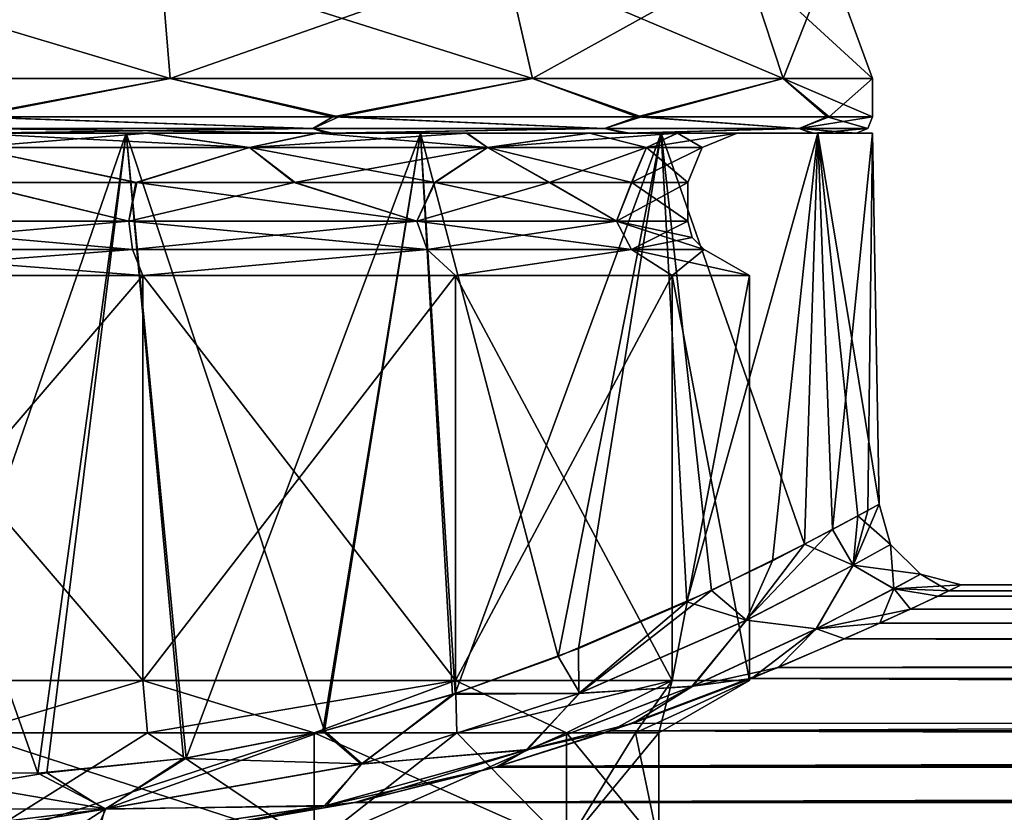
# Model space of a CAD drawing. Header units: metres. Extents: x -150 to 307, y -550 to 84.
# Tile 54 of 256: x -76 to -64, y 20 to 30. Entities that reach past the tile are written whole.
import ezdxf

# ---------------------------------------------------------------- set-up
doc = ezdxf.new("R2010")
doc.units = ezdxf.units.M
doc.layers.add('solid_26006363', color=7, linetype='CONTINUOUS')

msp = doc.modelspace()

# ---------------------------------------------------------------- linework, layer by layer
at = {"layer": 'solid_26006363'}
for points in [[(-74.168533, 30.6, -10.214808), (-74.052269, 29.164444, -10.724207), (-78.947731, 29.164444, -10.724207)], [(-78.831467, 30.6, -10.214808), (-74.168533, 30.6, -10.214808), (-78.947731, 29.164444, -10.724207)], [(-78.831467, 30.6, 10.214808), (-78.947731, 29.164444, 10.724207), (-74.052269, 29.164444, 10.724207)], [(-74.168533, 30.6, 10.214808), (-78.831467, 30.6, 10.214808), (-74.052269, 29.164444, 10.724207)], [(-74.168533, 30.6, -10.214808), (-69.967384, 30.6, -8.191639), (-74.052269, 29.164444, -10.724207)], [(-74.168533, 30.6, 10.214808), (-74.052269, 29.164444, 10.724207), (-69.641609, 29.164444, 8.600146)], [(-69.967384, 30.6, 8.191639), (-74.168533, 30.6, 10.214808), (-69.641609, 29.164444, 8.600146)], [(-69.967384, 30.6, -8.191639), (-69.641609, 29.164444, -8.600146), (-74.052269, 29.164444, -10.724207)], [(-69.967384, 30.6, -8.191639), (-67.060097, 30.6, -4.546017), (-69.641609, 29.164444, -8.600146)], [(-69.967384, 30.6, 8.191639), (-69.641609, 29.164444, 8.600146), (-66.58934, 29.164444, 4.772721)], [(-67.060097, 30.6, 4.546017), (-69.967384, 30.6, 8.191639), (-66.58934, 29.164444, 4.772721)], [(-67.060097, 30.6, -4.546017), (-66.58934, 29.164444, -4.772721), (-69.641609, 29.164444, -8.600146)], [(-67.060097, 30.6, 4.546017), (-65.5, 29.164444), (-66.022499, 30.6)], [(-67.060097, 30.6, 4.546017), (-66.58934, 29.164444, 4.772721), (-65.5, 29.164444)], [(-67.060097, 30.6, -4.546017), (-66.022499, 30.6), (-66.58934, 29.164444, -4.772721)], [(-66.022499, 30.6), (-65.5, 29.164444), (-66.58934, 29.164444, -4.772721)], [(-76.460594, 28.700001, -10.999929), (-78.947731, 29.164444, -10.724207), (-74.052269, 29.164444, -10.724207)], [(-76.539406, 28.700001, 10.999929), (-74.052269, 29.164444, 10.724207), (-78.947731, 29.164444, 10.724207)], [(-76.539406, 28.700001, 10.999929), (-72.070786, 28.700001, 10.068866), (-74.052269, 29.164444, 10.724207)], [(-71.999001, 28.700001, -10.036981), (-76.460594, 28.700001, -10.999929), (-74.052269, 29.164444, -10.724207)], [(-71.999001, 28.700001, -10.036981), (-74.052269, 29.164444, -10.724207), (-69.641609, 29.164444, -8.600146)], [(-72.070786, 28.700001, 10.068866), (-69.641609, 29.164444, 8.600146), (-74.052269, 29.164444, 10.724207)], [(-72.070786, 28.700001, 10.068866), (-68.364281, 28.700001, 7.403387), (-69.641609, 29.164444, 8.600146)], [(-68.311272, 28.700001, -7.344708), (-71.999001, 28.700001, -10.036981), (-69.641609, 29.164444, -8.600146)], [(-68.311272, 28.700001, -7.344708), (-69.641609, 29.164444, -8.600146), (-66.58934, 29.164444, -4.772721)], [(-68.364281, 28.700001, 7.403387), (-66.58934, 29.164444, 4.772721), (-69.641609, 29.164444, 8.600146)], [(-68.364281, 28.700001, 7.403387), (-66.053474, 28.700001, 3.445308), (-66.58934, 29.164444, 4.772721)], [(-66.028694, 28.700001, -3.369244), (-68.311272, 28.700001, -7.344708), (-66.58934, 29.164444, -4.772721)], [(-66.58934, 29.164444, 4.772721), (-65.5, 28.700001), (-65.5, 29.164444)], [(-66.053474, 28.700001, 3.445308), (-65.5, 28.700001), (-66.58934, 29.164444, 4.772721)], [(-66.028694, 28.700001, -3.369244), (-66.58934, 29.164444, -4.772721), (-65.5, 29.164444)], [(-66.028694, 28.700001, -3.369244), (-65.5, 29.164444), (-65.5, 28.700001)], [(-72.312897, 28.558578, 10.108555), (-72.070786, 28.700001, 10.068866), (-76.539406, 28.700001, 10.999929)], [(-76.5, 28.558578, 10.941422), (-72.312897, 28.558578, 10.108555), (-76.539406, 28.700001, 10.999929)], [(-72.312897, 28.558578, -10.108555), (-76.5, 28.558578, -10.941422), (-76.460594, 28.700001, -10.999929)], [(-72.312897, 28.558578, -10.108555), (-76.460594, 28.700001, -10.999929), (-71.999001, 28.700001, -10.036981)], [(-68.763245, 28.558578, -7.736753), (-72.312897, 28.558578, -10.108555), (-71.999001, 28.700001, -10.036981)], [(-72.312897, 28.558578, 10.108555), (-68.763245, 28.558578, 7.736753), (-72.070786, 28.700001, 10.068866)], [(-68.763245, 28.558578, 7.736753), (-68.364281, 28.700001, 7.403387), (-72.070786, 28.700001, 10.068866)], [(-68.763245, 28.558578, -7.736753), (-71.999001, 28.700001, -10.036981), (-68.311272, 28.700001, -7.344708)], [(-66.391441, 28.558578, -4.187101), (-68.763245, 28.558578, -7.736753), (-68.311272, 28.700001, -7.344708)], [(-68.763245, 28.558578, 7.736753), (-66.391441, 28.558578, 4.187101), (-68.364281, 28.700001, 7.403387)], [(-66.391441, 28.558578, 4.187101), (-66.053474, 28.700001, 3.445308), (-68.364281, 28.700001, 7.403387)], [(-66.391441, 28.558578, -4.187101), (-68.311272, 28.700001, -7.344708), (-66.028694, 28.700001, -3.369244)], [(-66.391441, 28.558578, -4.187101), (-66.028694, 28.700001, -3.369244), (-65.5, 28.700001)], [(-66.391441, 28.558578, -4.187101), (-65.5, 28.700001), (-65.558578, 28.558578)], [(-66.391441, 28.558578, 4.187101), (-65.558578, 28.558578), (-66.053474, 28.700001, 3.445308)], [(-65.558578, 28.558578), (-65.5, 28.700001), (-66.053474, 28.700001, 3.445308)], [(-76.5, 28.558578, 10.941422), (-76.538681, 28.5, 10.799921), (-72.151207, 28.5, 9.885745)], [(-76.5, 28.558578, 10.941422), (-72.151207, 28.5, 9.885745), (-72.312897, 28.558578, 10.108555)], [(-72.312897, 28.558578, -10.108555), (-76.461319, 28.5, -10.799921), (-76.5, 28.558578, -10.941422)], [(-72.312897, 28.558578, -10.108555), (-72.080742, 28.5, -9.854447), (-76.461319, 28.5, -10.799921)], [(-72.312897, 28.558578, 10.108555), (-72.151207, 28.5, 9.885745), (-68.763245, 28.558578, 7.736753)], [(-68.763245, 28.558578, -7.736753), (-72.080742, 28.5, -9.854447), (-72.312897, 28.558578, -10.108555)], [(-68.763245, 28.558578, 7.736753), (-72.151207, 28.5, 9.885745), (-68.512207, 28.5, 7.268762)], [(-68.763245, 28.558578, -7.736753), (-68.460175, 28.5, -7.211164), (-72.080742, 28.5, -9.854447)], [(-68.763245, 28.558578, 7.736753), (-68.512207, 28.5, 7.268762), (-66.391441, 28.558578, 4.187101)], [(-66.391441, 28.558578, -4.187101), (-68.460175, 28.5, -7.211164), (-68.763245, 28.558578, -7.736753)], [(-66.391441, 28.558578, 4.187101), (-68.512207, 28.5, 7.268762), (-66.243797, 28.5, 3.382406)], [(-66.391441, 28.558578, -4.187101), (-66.219498, 28.5, -3.307745), (-68.460175, 28.5, -7.211164)], [(-66.391441, 28.558578, 4.187101), (-66.243797, 28.5, 3.382406), (-65.699997, 28.5)], [(-66.391441, 28.558578, 4.187101), (-65.699997, 28.5), (-65.558578, 28.558578)], [(-66.391441, 28.558578, -4.187101), (-65.558578, 28.558578), (-66.219498, 28.5, -3.307745)], [(-65.558578, 28.558578), (-65.699997, 28.5), (-66.219498, 28.5, -3.307745)], [(-87.5, 28.5), (-86.835655, 28.5, 3.763008), (-65.5, 28.5)], [(-66.164345, 28.5, -3.763008), (-87.5, 28.5), (-65.5, 28.5)], [(-66.164345, 28.5, -3.763008), (-86.835655, 28.5, -3.763008), (-87.5, 28.5)], [(-86.835655, 28.5, 3.763008), (-66.164345, 28.5, 3.763008), (-65.5, 28.5)], [(-86.835655, 28.5, 3.763008), (-84.927032, 28.5, 7.069858), (-66.164345, 28.5, 3.763008)], [(-68.072968, 28.5, -7.069858), (-84.927032, 28.5, -7.069858), (-86.835655, 28.5, -3.763008)], [(-66.164345, 28.5, -3.763008), (-68.072968, 28.5, -7.069858), (-86.835655, 28.5, -3.763008)], [(-84.927032, 28.5, 7.069858), (-68.072968, 28.5, 7.069858), (-66.164345, 28.5, 3.763008)], [(-84.927032, 28.5, 7.069858), (-81.997993, 28.5, 9.526845), (-68.072968, 28.5, 7.069858)], [(-71.002007, 28.5, -9.526845), (-81.997993, 28.5, -9.526845), (-84.927032, 28.5, -7.069858)], [(-68.072968, 28.5, -7.069858), (-71.002007, 28.5, -9.526845), (-84.927032, 28.5, -7.069858)], [(-81.997993, 28.5, 9.526845), (-71.002007, 28.5, 9.526845), (-68.072968, 28.5, 7.069858)], [(-81.997993, 28.5, 9.526845), (-78.411865, 28.5, 10.832265), (-71.002007, 28.5, 9.526845)], [(-74.588135, 28.5, -10.832265), (-78.411865, 28.5, -10.832265), (-81.997993, 28.5, -9.526845)], [(-71.002007, 28.5, -9.526845), (-74.588135, 28.5, -10.832265), (-81.997993, 28.5, -9.526845)], [(-72.151207, 28.5, 9.885745), (-80.919258, 28.5, 9.854447), (-76.493591, 28.5, 9.349998)], [(-72.151207, 28.5, 9.885745), (-76.538681, 28.5, 10.799921), (-80.919258, 28.5, 9.854447)], [(-80.848793, 28.5, -9.885745), (-72.080742, 28.5, -9.854447), (-76.506409, 28.5, -9.349998)], [(-80.848793, 28.5, -9.885745), (-76.461319, 28.5, -10.799921), (-72.080742, 28.5, -9.854447)], [(-78.411865, 28.5, 10.832265), (-74.588135, 28.5, 10.832265), (-71.002007, 28.5, 9.526845)], [(-75.662163, 20.708677, 11.104435), (-74.588135, 28.5, 10.832265), (-78.411865, 28.5, 10.832265)], [(-77.400505, 20.711206, 11.099484), (-75.662163, 20.708677, 11.104435), (-78.411865, 28.5, 10.832265)], [(-77.285942, 20.706171, -11.108273), (-78.411865, 28.5, -10.832265), (-74.588135, 28.5, -10.832265)], [(-75.553146, 20.713676, -11.095584), (-77.285942, 20.706171, -11.108273), (-74.588135, 28.5, -10.832265)], [(-72.080742, 28.5, -9.854447), (-74.32827, 28.5, -9.094187), (-76.506409, 28.5, -9.349998)], [(-76.5, 28.324265, -8.925736), (-76.506409, 28.5, -9.349998), (-74.32827, 28.5, -9.094187)], [(-73.084267, 28.324265, -8.246305), (-76.5, 28.324265, -8.925736), (-74.32827, 28.5, -9.094187)], [(-76.5, 28.324265, 8.925736), (-73.084267, 28.324265, 8.246305), (-76.493591, 28.5, 9.349998)], [(-72.151207, 28.5, 9.885745), (-76.493591, 28.5, 9.349998), (-74.315788, 28.5, 9.091196)], [(-73.084267, 28.324265, 8.246305), (-74.315788, 28.5, 9.091196), (-76.493591, 28.5, 9.349998)], [(-75.662163, 20.708677, 11.104435), (-73.890144, 20.887127, 10.82265), (-74.588135, 28.5, 10.832265)], [(-73.858414, 20.890017, -10.814897), (-75.553146, 20.713676, -11.095584), (-74.588135, 28.5, -10.832265)], [(-72.170967, 21.222816, 10.250373), (-71.002007, 28.5, 9.526845), (-74.588135, 28.5, 10.832265)], [(-73.890144, 20.887127, 10.82265), (-72.170967, 21.222816, 10.250373), (-74.588135, 28.5, 10.832265)], [(-73.858414, 20.890017, -10.814897), (-74.588135, 28.5, -10.832265), (-71.002007, 28.5, -9.526845)], [(-68.460175, 28.5, -7.211164), (-72.268845, 28.5, -8.337826), (-74.32827, 28.5, -9.094187)], [(-73.084267, 28.324265, -8.246305), (-74.32827, 28.5, -9.094187), (-72.268845, 28.5, -8.337826)], [(-72.080742, 28.5, -9.854447), (-68.460175, 28.5, -7.211164), (-74.32827, 28.5, -9.094187)], [(-72.151207, 28.5, 9.885745), (-74.315788, 28.5, 9.091196), (-72.257385, 28.5, 8.332002)], [(-73.084267, 28.324265, 8.246305), (-72.257385, 28.5, 8.332002), (-74.315788, 28.5, 9.091196)], [(-72.192329, 21.220264, -10.259417), (-73.858414, 20.890017, -10.814897), (-71.002007, 28.5, -9.526845)], [(-73.084267, 28.324265, -8.246305), (-72.268845, 28.5, -8.337826), (-70.443275, 28.5, -7.123042)], [(-70.188553, 28.324265, -6.311449), (-73.084267, 28.324265, -8.246305), (-70.443275, 28.5, -7.123042)], [(-73.084267, 28.324265, 8.246305), (-70.188553, 28.324265, 6.311449), (-72.257385, 28.5, 8.332002)], [(-68.460175, 28.5, -7.211164), (-70.443275, 28.5, -7.123042), (-72.268845, 28.5, -8.337826)], [(-68.512207, 28.5, 7.268762), (-72.257385, 28.5, 8.332002), (-70.43354, 28.5, 7.114749)], [(-70.188553, 28.324265, 6.311449), (-70.43354, 28.5, 7.114749), (-72.257385, 28.5, 8.332002)], [(-68.512207, 28.5, 7.268762), (-72.151207, 28.5, 9.885745), (-72.257385, 28.5, 8.332002)], [(-70.580605, 21.67918, -9.412449), (-72.192329, 21.220264, -10.259417), (-71.002007, 28.5, -9.526845)], [(-72.170967, 21.222816, 10.250373), (-70.61438, 21.667536, 9.433844), (-71.002007, 28.5, 9.526845)], [(-69.326996, 22.129475, 8.485678), (-68.072968, 28.5, 7.069858), (-71.002007, 28.5, 9.526845)], [(-70.61438, 21.667536, 9.433844), (-69.326996, 22.129475, 8.485678), (-71.002007, 28.5, 9.526845)], [(-70.580605, 21.67918, -9.412449), (-71.002007, 28.5, -9.526845), (-68.072968, 28.5, -7.069858)], [(-69.078102, 22.224762, -8.266631), (-70.580605, 21.67918, -9.412449), (-68.072968, 28.5, -7.069858)], [(-66.219498, 28.5, -3.307745), (-68.952309, 28.5, -5.518095), (-70.443275, 28.5, -7.123042)], [(-70.188553, 28.324265, -6.311449), (-70.443275, 28.5, -7.123042), (-68.952309, 28.5, -5.518095)], [(-68.460175, 28.5, -7.211164), (-66.219498, 28.5, -3.307745), (-70.443275, 28.5, -7.123042)], [(-68.512207, 28.5, 7.268762), (-70.43354, 28.5, 7.114749), (-68.944756, 28.5, 5.507742)], [(-70.188553, 28.324265, 6.311449), (-68.944756, 28.5, 5.507742), (-70.43354, 28.5, 7.114749)], [(-70.188553, 28.324265, -6.311449), (-68.952309, 28.5, -5.518095), (-67.880051, 28.5, -3.620545)], [(-68.253693, 28.324265, -3.415731), (-70.188553, 28.324265, -6.311449), (-67.880051, 28.5, -3.620545)], [(-70.188553, 28.324265, 6.311449), (-68.253693, 28.324265, 3.415731), (-68.944756, 28.5, 5.507742)], [(-69.326996, 22.129475, 8.485678), (-67.462563, 22.932272, 6.439897), (-68.072968, 28.5, 7.069858)], [(-67.761597, 22.794851, -6.844058), (-69.078102, 22.224762, -8.266631), (-68.072968, 28.5, -7.069858)], [(-66.219498, 28.5, -3.307745), (-67.880051, 28.5, -3.620545), (-68.952309, 28.5, -5.518095)], [(-68.512207, 28.5, 7.268762), (-68.944756, 28.5, 5.507742), (-67.87558, 28.5, 3.609869)], [(-68.253693, 28.324265, 3.415731), (-67.87558, 28.5, 3.609869), (-68.944756, 28.5, 5.507742)], [(-66.243797, 28.5, 3.382406), (-68.512207, 28.5, 7.268762), (-67.87558, 28.5, 3.609869)], [(-68.253693, 28.324265, -3.415731), (-67.880051, 28.5, -3.620545), (-67.150002, 28.5)], [(-67.574265, 28.324265), (-68.253693, 28.324265, -3.415731), (-67.150002, 28.5)], [(-68.253693, 28.324265, 3.415731), (-67.574265, 28.324265), (-67.87558, 28.5, 3.609869)], [(-66.329437, 23.495064, 4.41466), (-66.164345, 28.5, 3.763008), (-68.072968, 28.5, 7.069858)], [(-67.462563, 22.932272, 6.439897), (-66.329437, 23.495064, 4.41466), (-68.072968, 28.5, 7.069858)], [(-67.761597, 22.794851, -6.844058), (-68.072968, 28.5, -7.069858), (-66.164345, 28.5, -3.763008)], [(-65.699997, 28.5), (-67.150002, 28.5), (-67.880051, 28.5, -3.620545)], [(-66.219498, 28.5, -3.307745), (-65.699997, 28.5), (-67.880051, 28.5, -3.620545)], [(-66.243797, 28.5, 3.382406), (-67.87558, 28.5, 3.609869), (-67.150002, 28.5)], [(-67.574265, 28.324265), (-67.150002, 28.5), (-67.87558, 28.5, 3.609869)], [(-66.720016, 23.295097, -5.230572), (-67.761597, 22.794851, -6.844058), (-66.164345, 28.5, -3.763008)], [(-65.699997, 28.5), (-66.243797, 28.5, 3.382406), (-67.150002, 28.5)], [(-65.986664, 23.674034, -3.51143), (-66.720016, 23.295097, -5.230572), (-66.164345, 28.5, -3.763008)], [(-66.329437, 23.495064, 4.41466), (-65.679871, 23.841106, 2.391764), (-66.164345, 28.5, 3.763008)], [(-65.42115, 23.982548), (-65.5, 28.5), (-66.164345, 28.5, 3.763008)], [(-65.986664, 23.674034, -3.51143), (-66.164345, 28.5, -3.763008), (-65.5, 28.5)], [(-65.679871, 23.841106, 2.391764), (-65.42115, 23.982548), (-66.164345, 28.5, 3.763008)], [(-65.55925, 23.906176, -1.752278), (-65.986664, 23.674034, -3.51143), (-65.5, 28.5)], [(-65.55925, 23.906176, -1.752278), (-65.5, 28.5), (-65.42115, 23.982548)], [(-76.5, 28.324265, -8.925736), (-74.467896, 27.9, -8.510761), (-76.506065, 27.9, -8.749998)], [(-73.084267, 28.324265, -8.246305), (-74.467896, 27.9, -8.510761), (-76.5, 28.324265, -8.925736)], [(-76.5, 28.324265, 8.925736), (-76.493935, 27.9, 8.749998), (-74.456085, 27.9, 8.507933)], [(-76.5, 28.324265, 8.925736), (-74.456085, 27.9, 8.507933), (-73.084267, 28.324265, 8.246305)], [(-73.084267, 28.324265, -8.246305), (-72.540115, 27.9, -7.802681), (-74.467896, 27.9, -8.510761)], [(-73.084267, 28.324265, 8.246305), (-74.456085, 27.9, 8.507933), (-72.529289, 27.9, 7.797174)], [(-70.188553, 28.324265, -6.311449), (-72.540115, 27.9, -7.802681), (-73.084267, 28.324265, -8.246305)], [(-73.084267, 28.324265, 8.246305), (-72.529289, 27.9, 7.797174), (-70.823196, 27.9, 6.65856)], [(-73.084267, 28.324265, 8.246305), (-70.823196, 27.9, 6.65856), (-70.188553, 28.324265, 6.311449)], [(-70.188553, 28.324265, -6.311449), (-70.832397, 27.9, -6.666393), (-72.540115, 27.9, -7.802681)], [(-70.188553, 28.324265, -6.311449), (-69.436317, 27.9, -5.163996), (-70.832397, 27.9, -6.666393)], [(-70.188553, 28.324265, 6.311449), (-70.823196, 27.9, 6.65856), (-69.429184, 27.9, 5.154224)], [(-68.253693, 28.324265, -3.415731), (-69.436317, 27.9, -5.163996), (-70.188553, 28.324265, -6.311449)], [(-70.188553, 28.324265, 6.311449), (-69.429184, 27.9, 5.154224), (-68.428726, 27.9, 3.378908)], [(-70.188553, 28.324265, 6.311449), (-68.428726, 27.9, 3.378908), (-68.253693, 28.324265, 3.415731)], [(-68.253693, 28.324265, -3.415731), (-68.432945, 27.9, -3.388972), (-69.436317, 27.9, -5.163996)], [(-67.574265, 28.324265), (-67.75, 27.9), (-68.432945, 27.9, -3.388972)], [(-67.574265, 28.324265), (-68.432945, 27.9, -3.388972), (-68.253693, 28.324265, -3.415731)], [(-68.253693, 28.324265, 3.415731), (-68.428726, 27.9, 3.378908), (-67.75, 27.9)], [(-68.253693, 28.324265, 3.415731), (-67.75, 27.9), (-67.574265, 28.324265)], [(-76.493935, 27.9, 8.749998), (-78.446327, 27.430941, 8.530787), (-74.554398, 27.430941, 8.530951)], [(-76.506065, 27.9, -8.749998), (-74.553673, 27.430941, -8.530787), (-78.445602, 27.430941, -8.530951)], [(-76.506065, 27.9, -8.749998), (-74.467896, 27.9, -8.510761), (-74.553673, 27.430941, -8.530787)], [(-74.456085, 27.9, 8.507933), (-76.493935, 27.9, 8.749998), (-74.554398, 27.430941, 8.530951)], [(-74.456085, 27.9, 8.507933), (-74.554398, 27.430941, 8.530951), (-71.046837, 27.430941, 6.842915)], [(-72.540115, 27.9, -7.802681), (-71.046387, 27.430941, -6.84256), (-74.553673, 27.430941, -8.530787)], [(-74.467896, 27.9, -8.510761), (-72.540115, 27.9, -7.802681), (-74.553673, 27.430941, -8.530787)], [(-72.529289, 27.9, 7.797174), (-74.456085, 27.9, 8.507933), (-71.046837, 27.430941, 6.842915)], [(-72.540115, 27.9, -7.802681), (-70.832397, 27.9, -6.666393), (-71.046387, 27.430941, -6.84256)], [(-70.823196, 27.9, 6.65856), (-72.529289, 27.9, 7.797174), (-71.046837, 27.430941, 6.842915)], [(-70.823196, 27.9, 6.65856), (-71.046837, 27.430941, 6.842915), (-68.616821, 27.430941, 3.7971)], [(-69.436317, 27.9, -5.163996), (-68.616753, 27.430941, -3.796954), (-71.046387, 27.430941, -6.84256)], [(-70.832397, 27.9, -6.666393), (-69.436317, 27.9, -5.163996), (-71.046387, 27.430941, -6.84256)], [(-69.429184, 27.9, 5.154224), (-70.823196, 27.9, 6.65856), (-68.616821, 27.430941, 3.7971)], [(-69.436317, 27.9, -5.163996), (-68.432945, 27.9, -3.388972), (-68.616753, 27.430941, -3.796954)], [(-68.428726, 27.9, 3.378908), (-69.429184, 27.9, 5.154224), (-68.616821, 27.430941, 3.7971)], [(-68.428726, 27.9, 3.378908), (-68.616821, 27.430941, 3.7971), (-67.75, 27.430941)], [(-67.75, 27.9), (-67.75, 27.430941), (-68.616753, 27.430941, -3.796954)], [(-68.432945, 27.9, -3.388972), (-67.75, 27.9), (-68.616753, 27.430941, -3.796954)], [(-68.428726, 27.9, 3.378908), (-67.75, 27.430941), (-67.75, 27.9)], [(-78.446327, 27.430941, 8.530787), (-78.490814, 27.08453, 8.725776), (-74.509926, 27.08453, 8.725945)], [(-74.553673, 27.430941, -8.530787), (-74.509186, 27.08453, -8.725776), (-78.490074, 27.08453, -8.725945)], [(-74.553673, 27.430941, -8.530787), (-78.490074, 27.08453, -8.725945), (-78.445602, 27.430941, -8.530951)], [(-78.446327, 27.430941, 8.530787), (-74.509926, 27.08453, 8.725945), (-74.554398, 27.430941, 8.530951)], [(-74.554398, 27.430941, 8.530951), (-74.509926, 27.08453, 8.725945), (-70.922188, 27.08453, 6.999324)], [(-74.554398, 27.430941, 8.530951), (-70.922188, 27.08453, 6.999324), (-71.046837, 27.430941, 6.842915)], [(-71.046387, 27.430941, -6.84256), (-74.509186, 27.08453, -8.725776), (-74.553673, 27.430941, -8.530787)], [(-71.046387, 27.430941, -6.84256), (-70.921738, 27.08453, -6.998961), (-74.509186, 27.08453, -8.725776)], [(-71.046837, 27.430941, 6.842915), (-70.922188, 27.08453, 6.999324), (-68.43663, 27.08453, 3.883891)], [(-71.046837, 27.430941, 6.842915), (-68.43663, 27.08453, 3.883891), (-68.616821, 27.430941, 3.7971)], [(-68.616753, 27.430941, -3.796954), (-70.921738, 27.08453, -6.998961), (-71.046387, 27.430941, -6.84256)], [(-68.616753, 27.430941, -3.796954), (-68.436562, 27.08453, -3.883742), (-70.921738, 27.08453, -6.998961)], [(-68.616821, 27.430941, 3.7971), (-68.43663, 27.08453, 3.883891), (-67.550003, 27.08453)], [(-67.696411, 27.23094), (-68.616821, 27.430941, 3.7971), (-67.550003, 27.08453)], [(-67.696411, 27.23094), (-67.75, 27.430941), (-68.616821, 27.430941, 3.7971)], [(-67.75, 27.430941), (-68.436562, 27.08453, -3.883742), (-68.616753, 27.430941, -3.796954)], [(-67.696411, 27.23094), (-68.436562, 27.08453, -3.883742), (-67.75, 27.430941)], [(-67.696411, 27.23094), (-67.550003, 27.08453), (-68.436562, 27.08453, -3.883742)], [(-74.509186, 27.08453, -8.725776), (-74.386047, 26.766987, -9.261815), (-78.613953, 26.766987, -9.261815)], [(-78.490074, 27.08453, -8.725945), (-74.509186, 27.08453, -8.725776), (-78.613953, 26.766987, -9.261815)], [(-78.490814, 27.08453, 8.725776), (-78.613953, 26.766987, 9.261815), (-74.386047, 26.766987, 9.261815)], [(-74.509926, 27.08453, 8.725945), (-78.490814, 27.08453, 8.725776), (-74.386047, 26.766987, 9.261815)], [(-70.922188, 27.08453, 6.999324), (-74.509926, 27.08453, 8.725945), (-74.386047, 26.766987, 9.261815)], [(-74.509186, 27.08453, -8.725776), (-70.921738, 27.08453, -6.998961), (-74.386047, 26.766987, -9.261815)], [(-70.921738, 27.08453, -6.998961), (-70.576843, 26.766987, -7.427399), (-74.386047, 26.766987, -9.261815)], [(-70.922188, 27.08453, 6.999324), (-74.386047, 26.766987, 9.261815), (-70.576843, 26.766987, 7.427399)], [(-68.43663, 27.08453, 3.883891), (-70.922188, 27.08453, 6.999324), (-70.576843, 26.766987, 7.427399)], [(-70.921738, 27.08453, -6.998961), (-68.436562, 27.08453, -3.883742), (-70.576843, 26.766987, -7.427399)], [(-68.436562, 27.08453, -3.883742), (-67.940796, 26.766987, -4.121895), (-70.576843, 26.766987, -7.427399)], [(-68.43663, 27.08453, 3.883891), (-70.576843, 26.766987, 7.427399), (-67.940796, 26.766987, 4.121895)], [(-68.43663, 27.08453, 3.883891), (-67, 26.766987), (-67.550003, 27.08453)], [(-68.43663, 27.08453, 3.883891), (-67.940796, 26.766987, 4.121895), (-67, 26.766987)], [(-68.436562, 27.08453, -3.883742), (-67.550003, 27.08453), (-67.940796, 26.766987, -4.121895)], [(-67.550003, 27.08453), (-67, 26.766987), (-67.940796, 26.766987, -4.121895)], [(-74.386047, 26.766987, -9.261815), (-74.386047, 21.835085, -9.261815), (-78.613953, 21.835085, -9.261815)], [(-78.613953, 26.766987, -9.261815), (-74.386047, 26.766987, -9.261815), (-78.613953, 21.835085, -9.261815)], [(-78.613953, 26.766987, 9.261815), (-78.613953, 21.835085, 9.261815), (-74.386047, 21.835085, 9.261815)], [(-74.386047, 26.766987, 9.261815), (-78.613953, 26.766987, 9.261815), (-74.386047, 21.835085, 9.261815)], [(-70.576843, 26.766987, -7.427399), (-70.576843, 21.835085, -7.427399), (-74.386047, 21.835085, -9.261815)], [(-74.386047, 26.766987, -9.261815), (-70.576843, 26.766987, -7.427399), (-74.386047, 21.835085, -9.261815)], [(-74.386047, 26.766987, 9.261815), (-74.386047, 21.835085, 9.261815), (-70.576843, 21.835085, 7.427399)], [(-70.576843, 26.766987, 7.427399), (-74.386047, 26.766987, 9.261815), (-70.576843, 21.835085, 7.427399)], [(-67.940796, 26.766987, -4.121895), (-67.940796, 21.835085, -4.121895), (-70.576843, 21.835085, -7.427399)], [(-70.576843, 26.766987, -7.427399), (-67.940796, 26.766987, -4.121895), (-70.576843, 21.835085, -7.427399)], [(-70.576843, 26.766987, 7.427399), (-70.576843, 21.835085, 7.427399), (-67.940796, 21.835085, 4.121895)], [(-67.940796, 26.766987, 4.121895), (-70.576843, 26.766987, 7.427399), (-67.940796, 21.835085, 4.121895)], [(-67, 26.766987), (-67, 21.835085), (-67.940796, 21.835085, -4.121895)], [(-67.940796, 26.766987, 4.121895), (-67, 21.835085), (-67, 26.766987)], [(-67.940796, 26.766987, 4.121895), (-67.940796, 21.835085, 4.121895), (-67, 21.835085)], [(-67.940796, 26.766987, -4.121895), (-67, 26.766987), (-67.940796, 21.835085, -4.121895)], [(-65.735146, 23.240402, -3.173308), (-65.55925, 23.906176, -1.752278), (-65.42115, 23.982548)], [(-65.735146, 23.240402, -3.173308), (-65.42115, 23.982548), (-65.281715, 23.490404, 0)], [(-65.281715, 23.490404, 0), (-65.42115, 23.982548), (-65.679871, 23.841106, 2.391764)], [(-65.735146, 23.240402, -3.173308), (-65.986664, 23.674034, -3.51143), (-65.55925, 23.906176, -1.752278)], [(-65.733963, 23.241087, 3.16934), (-65.679871, 23.841106, 2.391764), (-66.329437, 23.495064, 4.41466)], [(-65.733963, 23.241087, 3.16934), (-65.281715, 23.490404, 0), (-65.679871, 23.841106, 2.391764)], [(-67.038979, 22.570873, -6.05901), (-66.720016, 23.295097, -5.230572), (-65.986664, 23.674034, -3.51143)], [(-67.038979, 22.570873, -6.05901), (-65.986664, 23.674034, -3.51143), (-65.735146, 23.240402, -3.173308)], [(-67.034431, 22.573101, 6.051925), (-66.329437, 23.495064, 4.41466), (-67.462563, 22.932272, 6.439897)], [(-65.733963, 23.241087, 3.16934), (-66.329437, 23.495064, 4.41466), (-67.034431, 22.573101, 6.051925)], [(-65.735146, 23.240402, -3.173308), (-65.281715, 23.490404, 0), (-65.239151, 22.95503, -2.731041)], [(-65.733963, 23.241087, 3.16934), (-64.916252, 23.131081, 0), (-65.281715, 23.490404, 0)], [(-65.281715, 23.490404, 0), (-64.916252, 23.131081, 0), (-65.239151, 22.95503, -2.731041)], [(-67.038979, 22.570873, -6.05901), (-67.761597, 22.794851, -6.844058), (-66.720016, 23.295097, -5.230572)], [(-67.038979, 22.570873, -6.05901), (-65.735146, 23.240402, -3.173308), (-66.182968, 22.466425, -5.295578)], [(-66.188385, 22.463778, 5.306279), (-65.733963, 23.241087, 3.16934), (-67.034431, 22.573101, 6.051925)], [(-66.188385, 22.463778, 5.306279), (-65.240631, 22.954258, 2.737121), (-65.733963, 23.241087, 3.16934)], [(-65.735146, 23.240402, -3.173308), (-65.239151, 22.95503, -2.731041), (-66.182968, 22.466425, -5.295578)], [(-65.240631, 22.954258, 2.737121), (-64.916252, 23.131081, 0), (-65.733963, 23.241087, 3.16934)], [(-65.240631, 22.954258, 2.737121), (-64.421303, 23), (-64.916252, 23.131081, 0)], [(-65.239151, 22.95503, -2.731041), (-64.916252, 23.131081, 0), (-64.570595, 22.926767, -1.833952)], [(-64.916252, 23.131081, 0), (-64.421303, 23), (-64.570595, 22.926767, -1.833952)], [(-69.065292, 21.68219, 8.443999), (-67.462563, 22.932272, 6.439897), (-69.326996, 22.129475, 8.485678)], [(-67.034431, 22.573101, 6.051925), (-67.462563, 22.932272, 6.439897), (-69.065292, 21.68219, 8.443999)], [(-66.188385, 22.463778, 5.306279), (-65.412476, 22.532862, 4.611959), (-65.240631, 22.954258, 2.737121)], [(-66.182968, 22.466425, -5.295578), (-65.239151, 22.95503, -2.731041), (-65.038742, 22.705349, -3.669755)], [(-65.240631, 22.954258, 2.737121), (-65.412476, 22.532862, 4.611959), (-64.702171, 22.863836, 2.498999)], [(-65.240631, 22.954258, 2.737121), (-64.702171, 22.863836, 2.498999), (-64.421303, 23)], [(-65.239151, 22.95503, -2.731041), (-64.570595, 22.926767, -1.833952), (-65.038742, 22.705349, -3.669755)], [(-65.038742, 22.705349, -3.669755), (-64.570595, 22.926767, -1.833952), (64.704971, 22.862494, -2.511255)], [(64.421303, 23), (-64.421303, 23), (-64.702171, 22.863836, 2.498999)], [(64.57132, 22.926409, 1.838418), (64.421303, 23), (-64.702171, 22.863836, 2.498999)], [(65.041748, 22.703939, 3.678468), (64.57132, 22.926409, 1.838418), (-64.702171, 22.863836, 2.498999)], [(-64.570595, 22.926767, -1.833952), (-64.421303, 23), (64.704971, 22.862494, -2.511255)], [(64.704971, 22.862494, -2.511255), (-64.421303, 23), (64.421303, 23)], [(-69.074036, 21.678776, -8.451766), (-69.078102, 22.224762, -8.266631), (-67.761597, 22.794851, -6.844058)], [(-69.074036, 21.678776, -8.451766), (-67.761597, 22.794851, -6.844058), (-67.038979, 22.570873, -6.05901)], [(65.041748, 22.703939, 3.678468), (-64.702171, 22.863836, 2.498999), (-65.412476, 22.532862, 4.611959)], [(-65.038742, 22.705349, -3.669755), (64.704971, 22.862494, -2.511255), (65.421783, 22.528618, -4.632646)], [(-66.182968, 22.466425, -5.295578), (-65.038742, 22.705349, -3.669755), (-65.839813, 22.341793, -5.462995)], [(-65.839813, 22.341793, -5.462995), (-65.038742, 22.705349, -3.669755), (65.421783, 22.528618, -4.632646)], [(65.846794, 22.338711, 5.475581), (65.041748, 22.703939, 3.678468), (-65.412476, 22.532862, 4.611959)], [(-69.074036, 21.678776, -8.451766), (-67.038979, 22.570873, -6.05901), (-67.689842, 21.767586, -7.560861)], [(-67.701691, 21.762558, 7.574715), (-67.034431, 22.573101, 6.051925), (-69.065292, 21.68219, 8.443999)], [(-67.701691, 21.762558, 7.574715), (-66.188385, 22.463778, 5.306279), (-67.034431, 22.573101, 6.051925)], [(-67.038979, 22.570873, -6.05901), (-66.182968, 22.466425, -5.295578), (-67.689842, 21.767586, -7.560861)], [(-67.701691, 21.762558, 7.574715), (-66.647507, 21.993591, 6.729187), (-66.188385, 22.463778, 5.306279)], [(-67.689842, 21.767586, -7.560861), (-66.182968, 22.466425, -5.295578), (-66.973907, 21.860983, -7.148248)], [(-66.182968, 22.466425, -5.295578), (-65.839813, 22.341793, -5.462995), (-66.973907, 21.860983, -7.148248)], [(65.846794, 22.338711, 5.475581), (-65.412476, 22.532862, 4.611959), (-66.647507, 21.993591, 6.729187)], [(-66.188385, 22.463778, 5.306279), (-66.647507, 21.993591, 6.729187), (-65.412476, 22.532862, 4.611959)], [(-65.839813, 22.341793, -5.462995), (65.421783, 22.528618, -4.632646), (66.667175, 21.985415, -6.755856)], [(-66.973907, 21.860983, -7.148248), (-65.839813, 22.341793, -5.462995), (66.667175, 21.985415, -6.755856)], [(66.986778, 21.855797, 7.164089), (65.846794, 22.338711, 5.475581), (-66.647507, 21.993591, 6.729187)], [(-69.074036, 21.678776, -8.451766), (-70.580605, 21.67918, -9.412449), (-69.078102, 22.224762, -8.266631)], [(-69.065292, 21.68219, 8.443999), (-69.326996, 22.129475, 8.485678), (-70.61438, 21.667536, 9.433844)], [(66.986778, 21.855797, 7.164089), (-66.647507, 21.993591, 6.729187), (-68.682457, 21.22415, 8.862022)], [(-67.701691, 21.762558, 7.574715), (-68.682457, 21.22415, 8.862022), (-66.647507, 21.993591, 6.729187)], [(-66.973907, 21.860983, -7.148248), (66.667175, 21.985415, -6.755856), (68.719032, 21.211716, -8.891745)], [(-78.613953, 21.835085, -9.261815), (-74.386047, 21.835085, -9.261815), (-76.5, 21.200001, -8.4)], [(-74.386047, 21.835085, 9.261815), (-78.613953, 21.835085, 9.261815), (-76.5, 21.200001, 8.4)], [(-74.386047, 21.835085, -9.261815), (-74.32592, 21.200001, -8.113777), (-76.5, 21.200001, -8.4)], [(-74.386047, 21.835085, 9.261815), (-76.5, 21.200001, 8.4), (-74.32592, 21.200001, 8.113777)], [(-74.386047, 21.835085, -9.261815), (-70.576843, 21.835085, -7.427399), (-74.32592, 21.200001, -8.113777)], [(-74.386047, 21.835085, 9.261815), (-74.32592, 21.200001, 8.113777), (-72.300003, 21.200001, 7.274613)], [(-70.576843, 21.835085, 7.427399), (-74.386047, 21.835085, 9.261815), (-72.300003, 21.200001, 7.274613)], [(-70.576843, 21.835085, -7.427399), (-72.300003, 21.200001, -7.274613), (-74.32592, 21.200001, -8.113777)], [(-70.576843, 21.835085, -7.427399), (-70.560303, 21.200001, -5.939697), (-72.300003, 21.200001, -7.274613)], [(-70.576843, 21.835085, 7.427399), (-72.300003, 21.200001, 7.274613), (-70.560303, 21.200001, 5.939697)], [(-70.576843, 21.835085, -7.427399), (-67.940796, 21.835085, -4.121895), (-70.560303, 21.200001, -5.939697)], [(-70.576843, 21.835085, 7.427399), (-70.560303, 21.200001, 5.939697), (-69.225388, 21.200001, 4.2)], [(-67.940796, 21.835085, 4.121895), (-70.576843, 21.835085, 7.427399), (-69.225388, 21.200001, 4.2)], [(-67.940796, 21.835085, -4.121895), (-69.225388, 21.200001, -4.2), (-70.560303, 21.200001, -5.939697)], [(-67.940796, 21.835085, -4.121895), (-68.386223, 21.200001, -2.17408), (-69.225388, 21.200001, -4.2)], [(-67.940796, 21.835085, 4.121895), (-69.225388, 21.200001, 4.2), (-68.386223, 21.200001, 2.17408)], [(68.433533, 21.309757, 8.654144), (66.986778, 21.855797, 7.164089), (-68.682457, 21.22415, 8.862022)], [(-68.412483, 21.317137, -8.635951), (-66.973907, 21.860983, -7.148248), (68.719032, 21.211716, -8.891745)], [(-67.689842, 21.767586, -7.560861), (-66.973907, 21.860983, -7.148248), (-68.412483, 21.317137, -8.635951)], [(-67, 21.835085), (-68.099998, 21.200001), (-68.386223, 21.200001, -2.17408)], [(-67.940796, 21.835085, 4.121895), (-68.386223, 21.200001, 2.17408), (-68.099998, 21.200001)], [(-67.940796, 21.835085, -4.121895), (-67, 21.835085), (-68.386223, 21.200001, -2.17408)], [(-67.940796, 21.835085, 4.121895), (-68.099998, 21.200001), (-67, 21.835085)], [(-69.71936, 20.989384, 9.440404), (-68.682457, 21.22415, 8.862022), (-67.701691, 21.762558, 7.574715)], [(-69.71936, 20.989384, 9.440404), (-67.701691, 21.762558, 7.574715), (-69.065292, 21.68219, 8.443999)], [(-69.698242, 20.996462, -9.425063), (-67.689842, 21.767586, -7.560861), (-68.412483, 21.317137, -8.635951)], [(-69.074036, 21.678776, -8.451766), (-67.689842, 21.767586, -7.560861), (-69.698242, 20.996462, -9.425063)], [(-71.723946, 20.817305, -10.202869), (-72.192329, 21.220264, -10.259417), (-70.580605, 21.67918, -9.412449)], [(-71.711998, 20.820309, 10.197262), (-70.61438, 21.667536, 9.433844), (-72.170967, 21.222816, 10.250373)], [(-71.723946, 20.817305, -10.202869), (-70.580605, 21.67918, -9.412449), (-69.074036, 21.678776, -8.451766)], [(-71.723946, 20.817305, -10.202869), (-69.074036, 21.678776, -8.451766), (-69.698242, 20.996462, -9.425063)], [(-69.065292, 21.68219, 8.443999), (-70.61438, 21.667536, 9.433844), (-71.711998, 20.820309, 10.197262)], [(-69.71936, 20.989384, 9.440404), (-69.065292, 21.68219, 8.443999), (-71.711998, 20.820309, 10.197262)], [(-74.84745, 20.270927, -11.152719), (-73.858414, 20.890017, -10.814897), (-72.192329, 21.220264, -10.259417)], [(-74.84745, 20.270927, -11.152719), (-72.192329, 21.220264, -10.259417), (-71.723946, 20.817305, -10.202869)], [(-71.711998, 20.820309, 10.197262), (-72.170967, 21.222816, 10.250373), (-73.890144, 20.887127, 10.82265)], [(70.078865, 20.784927, 9.848186), (-68.682457, 21.22415, 8.862022), (-70.085136, 20.781717, 9.85496)], [(-69.71936, 20.989384, 9.440404), (-70.085136, 20.781717, 9.85496), (-68.682457, 21.22415, 8.862022)], [(-70.049995, 20.793224, -9.830657), (-68.412483, 21.317137, -8.635951), (68.719032, 21.211716, -8.891745)], [(-69.698242, 20.996462, -9.425063), (-68.412483, 21.317137, -8.635951), (-70.049995, 20.793224, -9.830657)], [(70.078865, 20.784927, 9.848186), (68.433533, 21.309757, 8.654144), (-68.682457, 21.22415, 8.862022)], [(-72.300003, 21.200001, -7.274613), (-72.300003, 19.836365, -7.274613), (-76.5, 19.836365, -8.4)], [(-74.32592, 21.200001, -8.113777), (-72.300003, 21.200001, -7.274613), (-76.5, 19.836365, -8.4)], [(-76.5, 21.200001, -8.4), (-74.32592, 21.200001, -8.113777), (-76.5, 19.836365, -8.4)], [(-76.5, 21.200001, 8.4), (-76.5, 19.836365, 8.4), (-72.300003, 19.836365, 7.274613)], [(-74.32592, 21.200001, 8.113777), (-76.5, 21.200001, 8.4), (-72.300003, 19.836365, 7.274613)], [(-72.300003, 21.200001, 7.274613), (-74.32592, 21.200001, 8.113777), (-72.300003, 19.836365, 7.274613)], [(-69.225388, 21.200001, -4.2), (-69.225388, 19.836365, -4.2), (-72.300003, 19.836365, -7.274613)], [(-70.560303, 21.200001, -5.939697), (-69.225388, 21.200001, -4.2), (-72.300003, 19.836365, -7.274613)], [(-72.300003, 21.200001, -7.274613), (-70.560303, 21.200001, -5.939697), (-72.300003, 19.836365, -7.274613)], [(-72.300003, 21.200001, 7.274613), (-72.300003, 19.836365, 7.274613), (-69.225388, 19.836365, 4.2)], [(-70.560303, 21.200001, 5.939697), (-72.300003, 21.200001, 7.274613), (-69.225388, 19.836365, 4.2)], [(-69.225388, 21.200001, 4.2), (-70.560303, 21.200001, 5.939697), (-69.225388, 19.836365, 4.2)], [(-70.049995, 20.793224, -9.830657), (68.719032, 21.211716, -8.891745), (70.133072, 20.768049, -9.883732)], [(-68.099998, 21.200001), (-68.099998, 19.836365), (-69.225388, 19.836365, -4.2)], [(-69.225388, 21.200001, 4.2), (-69.225388, 19.836365, 4.2), (-68.099998, 19.836365)], [(-68.386223, 21.200001, 2.17408), (-69.225388, 21.200001, 4.2), (-68.099998, 19.836365)], [(-68.386223, 21.200001, -2.17408), (-68.099998, 21.200001), (-69.225388, 19.836365, -4.2)], [(-69.225388, 21.200001, -4.2), (-68.386223, 21.200001, -2.17408), (-69.225388, 19.836365, -4.2)], [(-68.386223, 21.200001, 2.17408), (-68.099998, 19.836365), (-68.099998, 21.200001)], [(-72.182129, 20.307125, 10.803274), (-70.085136, 20.781717, 9.85496), (-69.71936, 20.989384, 9.440404)], [(-72.182129, 20.307125, 10.803274), (-69.71936, 20.989384, 9.440404), (-71.711998, 20.820309, 10.197262)], [(-72.148392, 20.314552, -10.789551), (-69.698242, 20.996462, -9.425063), (-71.803551, 20.351477, -10.715287)], [(-71.723946, 20.817305, -10.202869), (-69.698242, 20.996462, -9.425063), (-72.148392, 20.314552, -10.789551)], [(-69.698242, 20.996462, -9.425063), (-70.049995, 20.793224, -9.830657), (-71.803551, 20.351477, -10.715287)], [(-74.834427, 20.271973, 11.150836), (-73.890144, 20.887127, 10.82265), (-75.662163, 20.708677, 11.104435)], [(-74.84745, 20.270927, -11.152719), (-75.553146, 20.713676, -11.095584), (-73.858414, 20.890017, -10.814897)], [(-71.711998, 20.820309, 10.197262), (-73.890144, 20.887127, 10.82265), (-74.834427, 20.271973, 11.150836)], [(-74.84745, 20.270927, -11.152719), (-71.723946, 20.817305, -10.202869), (-72.148392, 20.314552, -10.789551)], [(-72.182129, 20.307125, 10.803274), (-71.711998, 20.820309, 10.197262), (-74.834427, 20.271973, 11.150836)], [(-72.182129, 20.307125, 10.803274), (-71.784698, 20.356396, 10.70594), (-70.085136, 20.781717, 9.85496)], [(-71.803551, 20.351477, -10.715287), (-70.049995, 20.793224, -9.830657), (70.133072, 20.768049, -9.883732)], [(-71.803551, 20.351477, -10.715287), (70.133072, 20.768049, -9.883732), (71.841888, 20.344267, -10.728971)], [(70.078865, 20.784927, 9.848186), (-70.085136, 20.781717, 9.85496), (-71.784698, 20.356396, 10.70594)], [(71.839897, 20.343721, 10.730006), (70.078865, 20.784927, 9.848186), (-71.784698, 20.356396, 10.70594)], [(-78.165413, 20.271963, -11.150857), (-77.285942, 20.706171, -11.108273), (-75.553146, 20.713676, -11.095584)], [(-78.165413, 20.271963, -11.150857), (-75.553146, 20.713676, -11.095584), (-74.84745, 20.270927, -11.152719)], [(-74.834427, 20.271973, 11.150836), (-77.400505, 20.711206, 11.099484), (-78.152412, 20.270929, 11.15273)], [(-74.834427, 20.271973, 11.150836), (-75.662163, 20.708677, 11.104435), (-77.400505, 20.711206, 11.099484)], [(-78.165413, 20.271963, -11.150857), (-74.84745, 20.270927, -11.152719), (-77.987602, 19.894249, -11.542047)], [(-74.834427, 20.271973, 11.150836), (-78.152412, 20.270929, 11.15273), (-75.001282, 19.89496, 11.540821)], [(-78.152412, 20.270929, 11.15273), (-77.480698, 19.865028, 11.592267), (-75.584984, 19.861778, 11.597836)], [(-78.152412, 20.270929, 11.15273), (-75.584984, 19.861778, 11.597836), (-75.001282, 19.89496, 11.540821)], [(-74.84745, 20.270927, -11.152719), (-77.358452, 19.859394, -11.601915), (-77.987602, 19.894249, -11.542047)], [(-74.84745, 20.270927, -11.152719), (-75.468781, 19.867401, -11.588201), (-77.358452, 19.859394, -11.601915)], [(-74.84745, 20.270927, -11.152719), (-74.94429, 19.898705, -11.534365), (-75.468781, 19.867401, -11.588201)], [(-72.182129, 20.307125, 10.803274), (-75.001282, 19.89496, 11.540821), (-73.656487, 20.032923, 11.299646)], [(-72.182129, 20.307125, 10.803274), (-74.834427, 20.271973, 11.150836), (-75.001282, 19.89496, 11.540821)], [(-72.148392, 20.314552, -10.789551), (-73.619263, 20.035406, -11.295241), (-74.94429, 19.898705, -11.534365)], [(-74.84745, 20.270927, -11.152719), (-72.148392, 20.314552, -10.789551), (-74.94429, 19.898705, -11.534365)], [(71.839897, 20.343721, 10.730006), (-71.784698, 20.356396, 10.70594), (-73.656487, 20.032923, 11.299646)], [(-72.182129, 20.307125, 10.803274), (-73.656487, 20.032923, 11.299646), (-71.784698, 20.356396, 10.70594)], [(73.662804, 20.029648, 11.305451), (71.839897, 20.343721, 10.730006), (-73.656487, 20.032923, 11.299646)], [(-73.619263, 20.035406, -11.295241), (-71.803551, 20.351477, -10.715287), (71.841888, 20.344267, -10.728971)], [(-72.148392, 20.314552, -10.789551), (-71.803551, 20.351477, -10.715287), (-73.619263, 20.035406, -11.295241)], [(-73.619263, 20.035406, -11.295241), (71.841888, 20.344267, -10.728971), (73.716171, 20.025074, -11.31355)]]:
    msp.add_3dface(points, dxfattribs=at)

doc.saveas('drawing.dxf')
